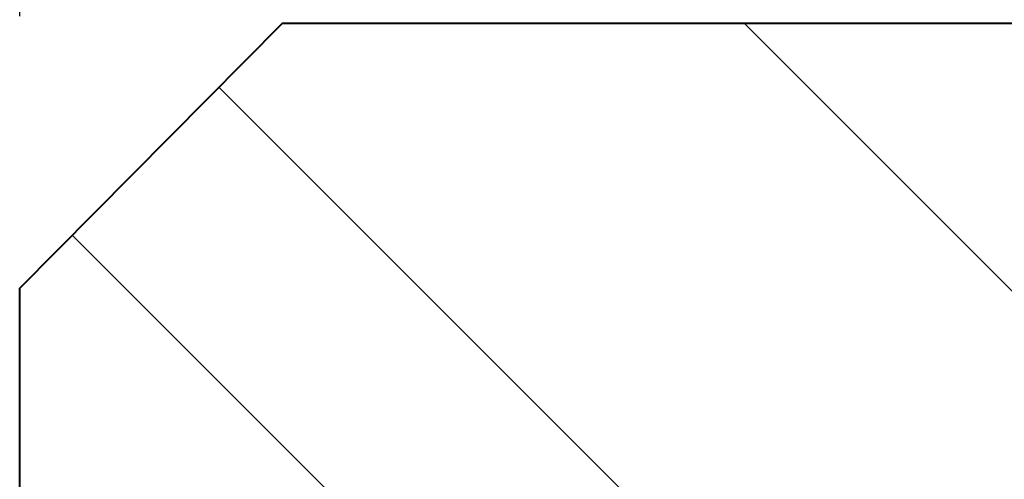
# Model space of a CAD drawing. Header units: metres. Extents: x -138 to 797, y -50 to 519.
# Tile 240 of 256: x 84.18 to 86.89, y 372.09 to 373.35. Entities that reach past the tile are written whole.
import ezdxf
from ezdxf.enums import TextEntityAlignment as Align

# ---------------------------------------------------------------- set-up
doc = ezdxf.new("R2010")
doc.units = ezdxf.units.M
doc.header["$MEASUREMENT"] = 0
for name, color, linetype, lineweight in [('B_ANNO_DIM', 7, 'Continuous', 18), ('B_ANNO_TEXT', 7, 'Continuous', 18), ('B_DETAIL', 7, 'Continuous', 18), ('B_DETAIL_OBJ', 7, 'Continuous', 40)]:
    doc.layers.add(name, color=color, linetype=linetype, lineweight=lineweight)
doc.styles.add('Annotative', font='calibri.ttf', dxfattribs={"height": 0.0625})
doc.styles.get("Standard").update_dxf_attribs({"font": 'calibri.ttf'})
doc.dimstyles.new('Annotative', dxfattribs={"dimscale": 0, "dimtxt": 0.0625, "dimasz": 0.0625, "dimexe": 0.03125, "dimexo": 0.03125, "dimgap": 0.03125, "dimtad": 1, "dimdec": 3, "dimzin": 3, "dimdsep": 46, "dimlunit": 4, "dimtxsty": 'Standard', "dimblk": 'OPEN30', "dimcen": 0.03125, "dimaunit": 1, "dimadec": 0, "dimazin": 3, "dimtfac": 0.75, "dimtdec": 3, "dimtofl": 0, "dimtmove": 0, "dimatfit": 3, "dimldrblk": 'OPEN30', "dimfxl": 1, "dimtfill": 1, "dimfrac": 1, "dimtolj": 1, "dimtzin": 0, "dimarcsym": 0})

# ---------------------------------------------------------------- blocks, each defined once
blk = doc.blocks.new('_Open30')
at = {"color": 0, "linetype": 'ByBlock', "lineweight": -2}
for p, q in [((-1, 0.2679), (0, 0)), ((0, 0), (-1, -0.2679)), ((0, 0), (-1, 0))]:
    blk.add_line(p, q, dxfattribs=at)
blk = doc.blocks.new('*D5772')
at = {"layer": 'B_ANNO_DIM', "color": 0, "lineweight": -2, "transparency": 16777216}
for p, q in [((197.0085, 106.5254), (197.0085, 124.9308)), ((203.6655, 115.1324), (203.6655, 124.9308)), ((202.1655, 124.1808), (198.5085, 124.1808))]:
    blk.add_line(p, q, dxfattribs=at)
at = {"layer": 'Defpoints', "color": 0, "transparency": 16777216}
for p in [(197.0085, 124.1808), (203.6655, 114.3824), (197.0085, 105.7754)]:
    blk.add_point(p, dxfattribs=at)
at = {"layer": 'B_ANNO_DIM', "color": 0, "lineweight": -2, "transparency": 16777216, "xscale": 1.5, "yscale": 1.5, "zscale": 1.5, "rotation": 180}
blk.add_blockref('_Open30', (197.0085, 124.1808), dxfattribs=at)
at = {"layer": 'B_ANNO_DIM', "color": 0, "lineweight": -2, "transparency": 16777216, "xscale": 1.5, "yscale": 1.5, "zscale": 1.5}
blk.add_blockref('_Open30', (203.6655, 124.1808), dxfattribs=at)
blk = doc.blocks.new('*U5621')
at = {"layer": 'B_DETAIL'}
h = blk.add_hatch(dxfattribs=at)
h.set_pattern_fill('ANSI32', color=256, scale=4.592338, angle=90)
h.set_pattern_definition([(135, (238.645, 47.9562), (-1.217727, -1.217727), []), (135, (238.645, 48.768), (-1.217727, -1.217727), [])])
h.paths.add_polyline_path([(201.5441, 106.5058), (197.7325, 106.5058), (197.0085, 105.7754), (197.0085, 104.683), (197.1848, 104.5003), (198.1807, 104.5008, -0.901732), (199.4191, 104.7886), (200.1919, 102.5441, -1), (198.9833, 102.128), (198.852, 102.5094, 0.714138), (197.7332, 102.1256), (197.7325, 100.6626), (201.5441, 100.6626)])
at = {"layer": 'B_DETAIL_OBJ', "flags": 128}
blk.add_lwpolyline([(197.1863, 104.4988), (197.0085, 104.683), (197.0085, 105.7754), (197.7325, 106.5058), (203.6655, 106.5058), (203.6655, 114.3824)], dxfattribs=at)
at = {"layer": 'B_ANNO_TEXT', "style": 'Annotative'}
blk.add_attdef('DIM8', text='', height=1.5, dxfattribs=at).set_placement((182.277, 126.1044), align=Align.MIDDLE_CENTER)
blk.add_attdef('DIM10', text='', height=1.5, rotation=300, dxfattribs=at).set_placement((32.2459, 105.4056), align=Align.MIDDLE_CENTER)
at = {"layer": 'B_ANNO_DIM'}
dim = blk.add_linear_dim(base=(197.0085, 124.1808), p1=(203.6655, 114.3824), p2=(197.0085, 105.7754), text=' ', dimstyle='Annotative', dxfattribs=at)
dim.commit()
dim.dimension.update_dxf_attribs({"geometry": '*D5772', "text_midpoint": (200.337, 124.1808)})

msp = doc.modelspace()

# ---------------------------------------------------------------- block references
msp.add_blockref('*U5621', (-112.8286, 266.8387))

doc.saveas('drawing.dxf')
